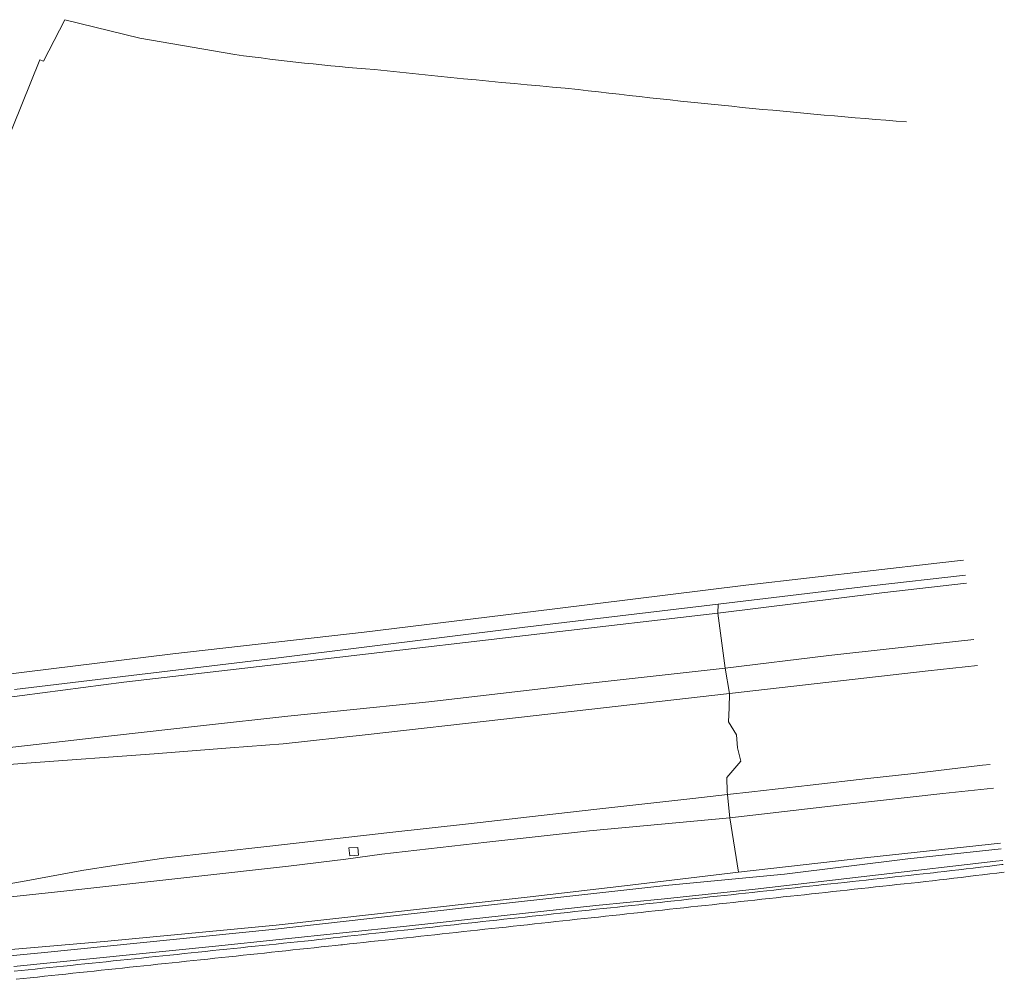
# Model space of a CAD drawing. Header units: metres. Extents: x 207155 to 208055, y 377332 to 379032.
# Tile 59 of 59: x 207554 to 207810, y 378615 to 378865. Entities that reach past the tile are written whole.
import ezdxf

# ---------------------------------------------------------------- set-up
doc = ezdxf.new("R2010")
doc.units = ezdxf.units.M
doc.layers.add('GKL', color=52, linetype='Continuous', lineweight=25)
doc.layers.add('GMV', color=7, linetype='Continuous', lineweight=25)

msp = doc.modelspace()

# ---------------------------------------------------------------- linework, layer by layer
at = {"layer": 'GKL', "linetype": 'Continuous', "lineweight": 13}
for points in [[(207796.18, 378702.919), (207764.001, 378699.398)], [(207801.736, 378703.563), (207796.18, 378702.919)], [(207737.112, 378696.107), (207764.001, 378699.398)], [(207697.286, 378691.683), (207737.112, 378696.107)], [(207660.075, 378687.36), (207697.286, 378691.683)], [(207623.352, 378683.555), (207636.172, 378684.925)], [(207636.172, 378684.925), (207660.075, 378687.36)], [(207601.457, 378681.164), (207623.352, 378683.555)], [(207577.545, 378678.463), (207601.457, 378681.164)], [(207542.795, 378674.512), (207577.545, 378678.463)], [(207806.777, 378664.901), (207793.674, 378663.47)], [(207793.674, 378663.47), (207768.953, 378660.723)], [(207738.27, 378657.158), (207768.953, 378660.723)], [(207738.27, 378657.158), (207701.766, 378653.804)], [(207701.766, 378653.804), (207675.16, 378650.797)], [(207675.16, 378650.797), (207647.815, 378647.753)], [(207647.815, 378647.753), (207638.45, 378646.416)], [(207623.523, 378644.635), (207599.449, 378641.953)], [(207638.45, 378646.416), (207623.523, 378644.635)], [(207599.449, 378641.953), (207580.794, 378639.837)], [(207580.794, 378639.837), (207565.958, 378638.157)], [(207565.958, 378638.157), (207548.964, 378636.348)]]:
    msp.add_lwpolyline(points, dxfattribs=at)
at = {"layer": 'GMV', "linetype": 'Continuous', "lineweight": 13}
for points in [[(207565.383, 378864.661), (207559.858, 378853.873), (207558.911, 378854.264), (207547.148, 378825.225), (207545.073, 378822.419), (207544.61, 378822.407), (207502.028, 378821.265), (207482.411, 378824.468)], [(207565.383, 378864.661), (207584.906, 378859.84), (207609.642, 378855.587)], [(207792.12, 378723.362), (207742.44, 378717.65)], [(207799.054, 378724.129), (207792.12, 378723.362)], [(207799.836, 378718.136), (207777.823, 378715.636), (207735.153, 378710.408)], [(207774.978, 378717.443), (207799.558, 378720.266)], [(207742.44, 378717.65), (207692.82, 378711.54)], [(207735.22, 378712.738), (207774.978, 378717.443)], [(207692.82, 378711.54), (207666.651, 378708.313)], [(207735.22, 378712.738), (207684.279, 378706.673)], [(207735.153, 378710.408), (207735.22, 378712.738)], [(207735.153, 378710.408), (207690.33, 378705.169), (207636.92, 378698.955), (207580.741, 378692.423), (207533.087, 378686.233), (207500.743, 378681.799), (207492.216, 378679.848), (207489.014, 378678.317)], [(207666.651, 378708.313), (207643.19, 378705.42)], [(207735.153, 378710.408), (207737.112, 378696.107)], [(207643.19, 378705.42), (207593.51, 378699.8)], [(207620.948, 378698.798), (207684.279, 378706.673)], [(207593.51, 378699.8), (207549.257, 378694.352)], [(207552.383, 378690.559), (207620.948, 378698.798)], [(207738.189, 378689.476), (207737.112, 378696.107)], [(207802.62, 378696.78), (207789.877, 378695.392), (207738.189, 378689.476)], [(207738.189, 378689.476), (207679.572, 378682.823), (207644.274, 378678.799), (207622.158, 378676.444), (207608.387, 378675.353), (207588.641, 378673.785), (207555.44, 378671.368), (207521.777, 378668.773), (207516.243, 378668.254), (207516.242, 378668.24), (207503.199, 378666.788), (207501.153, 378666.712)], [(207738.189, 378689.476), (207738.104, 378685.75), (207737.976, 378682.107), (207740.041, 378678.773), (207740.271, 378675.399), (207741.163, 378671.891), (207737.459, 378667.65), (207737.588, 378663.959), (207737.705, 378663.195)], [(207805.976, 378671.046), (207803.998, 378670.831), (207786.148, 378668.667), (207774.185, 378667.419), (207759.164, 378665.65), (207744.039, 378663.882), (207737.705, 378663.195)], [(207737.705, 378663.195), (207728.686, 378662.217), (207715.371, 378660.72), (207703.7, 378659.409), (207689.199, 378657.786), (207670.392, 378655.581), (207649.864, 378653.375), (207618.73, 378649.776), (207604.77, 378648.278), (207591.169, 378646.707), (207578.811, 378644.876), (207569.886, 378643.503), (207555.344, 378640.799), (207543.944, 378638.792), (207531.235, 378637.154), (207508.501, 378634.345), (207507.506, 378633.621)], [(207737.705, 378663.195), (207737.861, 378661.388), (207738.27, 378657.158)], [(207738.27, 378657.158), (207740.552, 378643.022)], [(207641.547, 378649.473), (207641.725, 378647.476), (207639.491, 378647.26), (207639.241, 378649.334), (207641.547, 378649.473)], [(207808.639, 378650.62), (207774.127, 378646.891)], [(207784.563, 378646.463), (207808.832, 378649.141)], [(207740.552, 378643.022), (207774.127, 378646.891)], [(207752.471, 378642.492), (207784.563, 378646.463)], [(207807.46, 378645.873), (207744.905, 378638.615)], [(207799.68, 378643.891), (207797.82, 378643.67)], [(207801.54, 378644.112), (207799.68, 378643.891)], [(207803.399, 378644.333), (207801.54, 378644.112)], [(207805.259, 378644.554), (207803.399, 378644.333)], [(207807.119, 378644.775), (207805.259, 378644.554)], [(207808.979, 378644.997), (207807.119, 378644.775)], [(207809.231, 378646.081), (207807.46, 378645.873)], [(207809.366, 378645.043), (207808.979, 378644.997)], [(207740.552, 378643.022), (207712.357, 378639.678)], [(207722.41, 378639.696), (207752.471, 378642.492)], [(207777.453, 378641.393), (207775.606, 378641.193)], [(207779.301, 378641.593), (207777.453, 378641.393)], [(207781.149, 378641.794), (207779.301, 378641.593)], [(207782.996, 378641.994), (207781.149, 378641.794)], [(207784.844, 378642.194), (207782.996, 378641.994)], [(207786.692, 378642.394), (207784.844, 378642.194)], [(207788.539, 378642.595), (207786.692, 378642.394)], [(207790.387, 378642.795), (207788.539, 378642.595)], [(207791.246, 378642.888), (207790.387, 378642.795)], [(207792.241, 378643.006), (207791.246, 378642.888)], [(207794.101, 378643.227), (207792.241, 378643.006)], [(207795.961, 378643.449), (207794.101, 378643.227)], [(207796.543, 378641.458), (207794.682, 378641.233)], [(207797.82, 378643.67), (207795.961, 378643.449)], [(207798.405, 378641.682), (207796.543, 378641.458)], [(207800.267, 378641.907), (207798.405, 378641.682)], [(207802.128, 378642.131), (207800.267, 378641.907)], [(207803.99, 378642.356), (207802.128, 378642.131)], [(207805.852, 378642.581), (207803.99, 378642.356)], [(207807.713, 378642.805), (207805.852, 378642.581)], [(207809.575, 378643.03), (207807.713, 378642.805)], [(207809.628, 378643.036), (207809.575, 378643.03)], [(207712.357, 378639.678), (207686.383, 378636.623)], [(207702.888, 378637.522), (207722.41, 378639.696)], [(207753.433, 378638.79), (207751.586, 378638.589)], [(207755.281, 378638.99), (207753.433, 378638.79)], [(207757.129, 378639.19), (207755.281, 378638.99)], [(207758.976, 378639.39), (207757.129, 378639.19)], [(207760.824, 378639.591), (207758.976, 378639.39)], [(207762.672, 378639.791), (207760.824, 378639.591)], [(207764.52, 378639.991), (207762.672, 378639.791)], [(207766.367, 378640.191), (207764.52, 378639.991)], [(207768.215, 378640.392), (207766.367, 378640.191)], [(207770.063, 378640.592), (207768.215, 378640.392)], [(207771.91, 378640.792), (207770.063, 378640.592)], [(207772.487, 378638.791), (207770.639, 378638.591)], [(207773.758, 378640.992), (207771.91, 378640.792)], [(207774.335, 378638.991), (207772.487, 378638.791)], [(207775.606, 378641.193), (207773.758, 378640.992)], [(207776.182, 378639.192), (207774.335, 378638.991)], [(207778.03, 378639.392), (207776.182, 378639.192)], [(207779.878, 378639.592), (207778.03, 378639.392)], [(207781.725, 378639.792), (207779.878, 378639.592)], [(207783.573, 378639.993), (207781.725, 378639.792)], [(207785.421, 378640.193), (207783.573, 378639.993)], [(207787.268, 378640.393), (207785.421, 378640.193)], [(207789.116, 378640.593), (207787.268, 378640.393)], [(207790.964, 378640.794), (207789.116, 378640.593)], [(207791.678, 378640.871), (207790.964, 378640.794)], [(207792.82, 378641.009), (207791.678, 378640.871)], [(207794.682, 378641.233), (207792.82, 378641.009)], [(207686.383, 378636.623), (207646.706, 378632.21)], [(207669.334, 378633.785), (207702.888, 378637.522)], [(207744.905, 378638.615), (207721.261, 378636.077)], [(207731.261, 378636.386), (207729.414, 378636.186)], [(207733.109, 378636.587), (207731.261, 378636.386)], [(207734.957, 378636.787), (207733.109, 378636.587)], [(207736.804, 378636.987), (207734.957, 378636.787)], [(207738.652, 378637.187), (207736.804, 378636.987)], [(207740.5, 378637.388), (207738.652, 378637.187)], [(207742.347, 378637.588), (207740.5, 378637.388)], [(207744.195, 378637.788), (207742.347, 378637.588)], [(207746.043, 378637.988), (207744.195, 378637.788)], [(207747.89, 378638.189), (207746.043, 378637.988)], [(207749.738, 378638.389), (207747.89, 378638.189)], [(207750.315, 378636.388), (207748.467, 378636.188)], [(207751.586, 378638.589), (207749.738, 378638.389)], [(207752.163, 378636.589), (207750.315, 378636.388)], [(207754.01, 378636.789), (207752.163, 378636.589)], [(207755.858, 378636.989), (207754.01, 378636.789)], [(207757.706, 378637.189), (207755.858, 378636.989)], [(207759.553, 378637.39), (207757.706, 378637.189)], [(207761.401, 378637.59), (207759.553, 378637.39)], [(207763.249, 378637.79), (207761.401, 378637.59)], [(207765.096, 378637.99), (207763.249, 378637.79)], [(207766.944, 378638.19), (207765.096, 378637.99)], [(207768.792, 378638.391), (207766.944, 378638.19)], [(207770.639, 378638.591), (207768.792, 378638.391)], [(207619.313, 378628.127), (207669.334, 378633.785)], [(207699.458, 378633.962), (207654.221, 378628.964)], [(207703.465, 378634.351), (207699.458, 378633.962)], [(207721.261, 378636.077), (207703.465, 378634.351)], [(207707.242, 378633.783), (207705.394, 378633.583)], [(207709.089, 378633.983), (207707.242, 378633.783)], [(207710.937, 378634.183), (207709.089, 378633.983)], [(207712.785, 378634.384), (207710.937, 378634.183)], [(207714.632, 378634.584), (207712.785, 378634.384)], [(207716.48, 378634.784), (207714.632, 378634.584)], [(207718.328, 378634.984), (207716.48, 378634.784)], [(207720.175, 378635.185), (207718.328, 378634.984)], [(207722.023, 378635.385), (207720.175, 378635.185)], [(207723.871, 378635.585), (207722.023, 378635.385)], [(207725.718, 378635.785), (207723.871, 378635.585)], [(207726.296, 378633.785), (207724.448, 378633.585)], [(207727.566, 378635.986), (207725.718, 378635.785)], [(207728.143, 378633.985), (207726.296, 378633.785)], [(207729.414, 378636.186), (207727.566, 378635.986)], [(207729.991, 378634.186), (207728.143, 378633.985)], [(207731.839, 378634.386), (207729.991, 378634.186)], [(207733.686, 378634.586), (207731.839, 378634.386)], [(207735.534, 378634.786), (207733.686, 378634.586)], [(207737.381, 378634.987), (207735.534, 378634.786)], [(207739.229, 378635.187), (207737.381, 378634.987)], [(207741.077, 378635.387), (207739.229, 378635.187)], [(207742.924, 378635.587), (207741.077, 378635.387)], [(207744.772, 378635.788), (207742.924, 378635.587)], [(207746.62, 378635.988), (207744.772, 378635.788)], [(207748.467, 378636.188), (207746.62, 378635.988)], [(207646.706, 378632.21), (207620.351, 378629.226)], [(207683.222, 378631.179), (207681.374, 378630.979)], [(207685.069, 378631.38), (207683.222, 378631.179)], [(207686.917, 378631.58), (207685.069, 378631.38)], [(207688.765, 378631.78), (207686.917, 378631.58)], [(207690.612, 378631.98), (207688.765, 378631.78)], [(207692.46, 378632.181), (207690.612, 378631.98)], [(207694.308, 378632.381), (207692.46, 378632.181)], [(207696.156, 378632.581), (207694.308, 378632.381)], [(207698.003, 378632.781), (207696.156, 378632.581)], [(207699.851, 378632.982), (207698.003, 378632.781)], [(207701.699, 378633.182), (207699.851, 378632.982)], [(207702.276, 378631.182), (207700.428, 378630.982)], [(207703.546, 378633.382), (207701.699, 378633.182)], [(207704.124, 378631.382), (207702.276, 378631.182)], [(207705.394, 378633.583), (207703.546, 378633.382)], [(207705.971, 378631.583), (207704.124, 378631.382)], [(207707.819, 378631.783), (207705.971, 378631.583)], [(207709.667, 378631.983), (207707.819, 378631.783)], [(207711.514, 378632.183), (207709.667, 378631.983)], [(207713.362, 378632.384), (207711.514, 378632.183)], [(207715.21, 378632.584), (207713.362, 378632.384)], [(207717.057, 378632.784), (207715.21, 378632.584)], [(207718.905, 378632.984), (207717.057, 378632.784)], [(207720.753, 378633.185), (207718.905, 378632.984)], [(207722.6, 378633.385), (207720.753, 378633.185)], [(207724.448, 378633.585), (207722.6, 378633.385)], [(207620.351, 378629.226), (207575.691, 378625.015)], [(207654.221, 378628.964), (207604.59, 378623.843)], [(207659.202, 378628.576), (207657.354, 378628.376)], [(207661.05, 378628.776), (207659.202, 378628.576)], [(207662.897, 378628.976), (207661.05, 378628.776)], [(207664.745, 378629.177), (207662.897, 378628.976)], [(207666.593, 378629.377), (207664.745, 378629.177)], [(207668.44, 378629.577), (207666.593, 378629.377)], [(207670.288, 378629.777), (207668.44, 378629.577)], [(207672.136, 378629.978), (207670.288, 378629.777)], [(207673.983, 378630.178), (207672.136, 378629.978)], [(207675.831, 378630.378), (207673.983, 378630.178)], [(207677.679, 378630.579), (207675.831, 378630.378)], [(207678.256, 378628.579), (207676.409, 378628.379)], [(207679.526, 378630.779), (207677.679, 378630.579)], [(207680.104, 378628.779), (207678.256, 378628.579)], [(207681.374, 378630.979), (207679.526, 378630.779)], [(207681.952, 378628.98), (207680.104, 378628.779)], [(207683.799, 378629.18), (207681.952, 378628.98)], [(207685.647, 378629.38), (207683.799, 378629.18)], [(207687.495, 378629.58), (207685.647, 378629.38)], [(207689.342, 378629.781), (207687.495, 378629.58)], [(207691.19, 378629.981), (207689.342, 378629.781)], [(207693.038, 378630.181), (207691.19, 378629.981)], [(207694.885, 378630.381), (207693.038, 378630.181)], [(207696.733, 378630.581), (207694.885, 378630.381)], [(207698.581, 378630.782), (207696.733, 378630.581)], [(207700.428, 378630.982), (207698.581, 378630.782)], [(207560.1, 378622.118), (207619.313, 378628.127)], [(207636.969, 378626.166), (207635.165, 378625.943)], [(207637.03, 378626.173), (207636.969, 378626.166)], [(207638.878, 378626.373), (207637.03, 378626.173)], [(207640.725, 378626.573), (207638.878, 378626.373)], [(207642.573, 378626.773), (207640.725, 378626.573)], [(207644.421, 378626.974), (207642.573, 378626.773)], [(207646.268, 378627.174), (207644.421, 378626.974)], [(207648.116, 378627.374), (207646.268, 378627.174)], [(207649.964, 378627.574), (207648.116, 378627.374)], [(207651.811, 378627.775), (207649.964, 378627.574)], [(207653.659, 378627.975), (207651.811, 378627.775)], [(207654.237, 378625.976), (207652.389, 378625.776)], [(207655.507, 378628.175), (207653.659, 378627.975)], [(207656.085, 378626.176), (207654.237, 378625.976)], [(207657.354, 378628.376), (207655.507, 378628.175)], [(207657.932, 378626.376), (207656.085, 378626.176)], [(207659.78, 378626.577), (207657.932, 378626.376)], [(207661.628, 378626.777), (207659.78, 378626.577)], [(207663.475, 378626.977), (207661.628, 378626.777)], [(207665.323, 378627.177), (207663.475, 378626.977)], [(207667.17, 378627.378), (207665.323, 378627.177)], [(207669.018, 378627.578), (207667.17, 378627.378)], [(207670.866, 378627.778), (207669.018, 378627.578)], [(207672.713, 378627.978), (207670.866, 378627.778)], [(207674.561, 378628.179), (207672.713, 378627.978)], [(207676.409, 378628.379), (207674.561, 378628.179)], [(207575.691, 378625.015), (207532.137, 378621.275)], [(207604.59, 378623.843), (207552.189, 378618.557)], [(207613.022, 378623.589), (207611.179, 378623.398)], [(207614.864, 378623.78), (207613.022, 378623.589)], [(207616.707, 378623.972), (207614.864, 378623.78)], [(207618.549, 378624.163), (207616.707, 378623.972)], [(207620.391, 378624.354), (207618.549, 378624.163)], [(207622.234, 378624.545), (207620.391, 378624.354)], [(207624.076, 378624.736), (207622.234, 378624.545)], [(207625.919, 378624.927), (207624.076, 378624.736)], [(207627.761, 378625.118), (207625.919, 378624.927)], [(207629.603, 378625.31), (207627.761, 378625.118)], [(207631.446, 378625.501), (207629.603, 378625.31)], [(207632.073, 378623.586), (207630.228, 378623.391)], [(207632.306, 378625.59), (207631.446, 378625.501)], [(207633.918, 378623.782), (207632.073, 378623.586)], [(207633.3, 378625.713), (207632.306, 378625.59)], [(207635.165, 378625.943), (207633.3, 378625.713)], [(207635.762, 378623.977), (207633.918, 378623.782)], [(207637.148, 378624.124), (207635.762, 378623.977)], [(207637.608, 378624.174), (207637.148, 378624.124)], [(207639.456, 378624.374), (207637.608, 378624.174)], [(207641.303, 378624.574), (207639.456, 378624.374)], [(207643.151, 378624.775), (207641.303, 378624.574)], [(207644.999, 378624.975), (207643.151, 378624.775)], [(207646.846, 378625.175), (207644.999, 378624.975)], [(207648.694, 378625.375), (207646.846, 378625.175)], [(207650.542, 378625.576), (207648.694, 378625.375)], [(207652.389, 378625.776), (207650.542, 378625.576)], [(207509.596, 378617.288), (207560.1, 378622.118)], [(207587.228, 378620.913), (207585.386, 378620.722)], [(207589.07, 378621.104), (207587.228, 378620.913)], [(207590.913, 378621.295), (207589.07, 378621.104)], [(207592.755, 378621.487), (207590.913, 378621.295)], [(207594.598, 378621.678), (207592.755, 378621.487)], [(207596.44, 378621.869), (207594.598, 378621.678)], [(207598.282, 378622.06), (207596.44, 378621.869)], [(207600.125, 378622.251), (207598.282, 378622.06)], [(207601.967, 378622.442), (207600.125, 378622.251)], [(207603.81, 378622.634), (207601.967, 378622.442)], [(207605.652, 378622.825), (207603.81, 378622.634)], [(207606.245, 378620.851), (207604.4, 378620.656)], [(207607.495, 378623.016), (207605.652, 378622.825)], [(207608.09, 378621.046), (207606.245, 378620.851)], [(207609.337, 378623.207), (207607.495, 378623.016)], [(207609.934, 378621.242), (207608.09, 378621.046)], [(207611.179, 378623.398), (207609.337, 378623.207)], [(207611.779, 378621.437), (207609.934, 378621.242)], [(207613.624, 378621.633), (207611.779, 378621.437)], [(207615.469, 378621.828), (207613.624, 378621.633)], [(207617.314, 378622.023), (207615.469, 378621.828)], [(207619.159, 378622.219), (207617.314, 378622.023)], [(207621.004, 378622.414), (207619.159, 378622.219)], [(207622.848, 378622.61), (207621.004, 378622.414)], [(207624.693, 378622.805), (207622.848, 378622.61)], [(207626.538, 378623), (207624.693, 378622.805)], [(207628.383, 378623.196), (207626.538, 378623)], [(207630.228, 378623.391), (207628.383, 378623.196)], [(207563.277, 378618.428), (207561.434, 378618.237)], [(207565.119, 378618.619), (207563.277, 378618.428)], [(207566.961, 378618.811), (207565.119, 378618.619)], [(207568.804, 378619.002), (207566.961, 378618.811)], [(207570.646, 378619.193), (207568.804, 378619.002)], [(207572.489, 378619.384), (207570.646, 378619.193)], [(207574.331, 378619.575), (207572.489, 378619.384)], [(207576.174, 378619.766), (207574.331, 378619.575)], [(207578.016, 378619.957), (207576.174, 378619.766)], [(207579.858, 378620.149), (207578.016, 378619.957)], [(207581.701, 378620.34), (207579.858, 378620.149)], [(207582.262, 378618.311), (207580.417, 378618.116)], [(207583.543, 378620.531), (207581.701, 378620.34)], [(207584.106, 378618.506), (207582.262, 378618.311)], [(207585.386, 378620.722), (207583.543, 378620.531)], [(207585.951, 378618.702), (207584.106, 378618.506)], [(207587.796, 378618.897), (207585.951, 378618.702)], [(207589.641, 378619.093), (207587.796, 378618.897)], [(207591.486, 378619.288), (207589.641, 378619.093)], [(207593.331, 378619.483), (207591.486, 378619.288)], [(207595.176, 378619.679), (207593.331, 378619.483)], [(207597.02, 378619.874), (207595.176, 378619.679)], [(207598.865, 378620.07), (207597.02, 378619.874)], [(207600.71, 378620.265), (207598.865, 378620.07)], [(207602.555, 378620.46), (207600.71, 378620.265)], [(207604.4, 378620.656), (207602.555, 378620.46)], [(207554.065, 378617.472), (207552.222, 378617.281)], [(207555.907, 378617.664), (207554.065, 378617.472)], [(207557.749, 378617.855), (207555.907, 378617.664)], [(207558.278, 378615.771), (207556.434, 378615.576)], [(207559.592, 378618.046), (207557.749, 378617.855)], [(207560.123, 378615.966), (207558.278, 378615.771)], [(207561.434, 378618.237), (207559.592, 378618.046)], [(207561.968, 378616.162), (207560.123, 378615.966)], [(207563.813, 378616.357), (207561.968, 378616.162)], [(207565.658, 378616.553), (207563.813, 378616.357)], [(207567.503, 378616.748), (207565.658, 378616.553)], [(207569.348, 378616.943), (207567.503, 378616.748)], [(207571.192, 378617.139), (207569.348, 378616.943)], [(207573.037, 378617.334), (207571.192, 378617.139)], [(207574.882, 378617.529), (207573.037, 378617.334)], [(207576.727, 378617.725), (207574.882, 378617.529)], [(207578.572, 378617.92), (207576.727, 378617.725)], [(207580.417, 378618.116), (207578.572, 378617.92)], [(207554.589, 378615.38), (207552.744, 378615.185)], [(207556.434, 378615.576), (207554.589, 378615.38)]]:
    msp.add_lwpolyline(points, dxfattribs=at)
for points in [[(207645.884, 378851.682, -0.013066), (207609.642, 378855.587)], [(207698.822, 378846.524, -0.0040747), (207645.884, 378851.682)], [(207784.197, 378838.077, -0.0100133), (207698.822, 378846.524)]]:
    msp.add_lwpolyline(points, format="xyb", dxfattribs=at)

doc.saveas('drawing.dxf')
